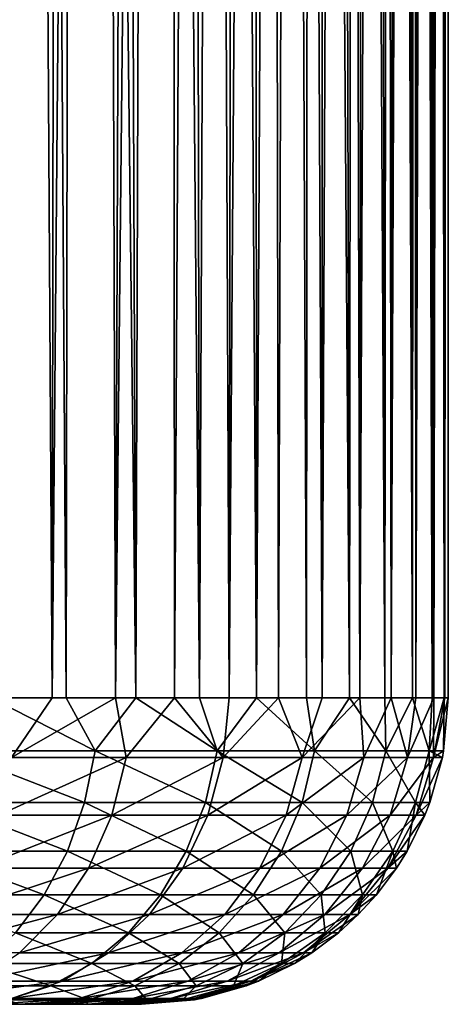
# Model space of a CAD drawing. Header units: metres. Extents: x -23 to 23, y -109 to 35.
# Tile 13 of 73: x 10 to 14, y -81 to -71. Entities that reach past the tile are written whole.
import ezdxf

# ---------------------------------------------------------------- set-up
doc = ezdxf.new("R2010")
doc.units = ezdxf.units.M
doc.layers.add('solid_ORA_SW0003', color=7, linetype='CONTINUOUS')

msp = doc.modelspace()

# ---------------------------------------------------------------- linework, layer by layer
at = {"layer": 'solid_ORA_SW0003'}
for points in [[(13.858742, -78, 89.503304), (13.846227, -23.547083, 89.405495), (13.913107, -23.495523, 89.9907)], [(13.858742, -78, 89.503304), (13.913107, -23.495523, 89.9907), (13.960961, -23.459261, 90.576477)], [(13.96462, -78, 90.63369), (13.858742, -78, 89.503304), (13.960961, -23.459261, 90.576477)], [(13.96082, -78, 92.816223), (13.944249, -23.496397, 93.017677), (13.899857, -23.548668, 93.441032)], [(13.96082, -78, 92.816223), (13.986168, -23.446928, 92.391937), (13.944249, -23.496397, 93.017677)], [(13.96082, -78, 92.816223), (14, -78, 91.769997), (13.986168, -23.446928, 92.391937)], [(13.96462, -78, 90.63369), (13.960961, -23.459261, 90.576477), (13.990134, -23.437674, 91.169662)], [(13.96462, -78, 90.63369), (14, -23.43074, 91.769997), (14, -78, 91.769997)], [(13.96462, -78, 90.63369), (13.990134, -23.437674, 91.169662), (14, -23.43074, 91.769997)], [(14, -78, 91.769997), (14, -23.43074, 91.769997), (13.986168, -23.446928, 92.391937)], [(13.683672, -78, 88.387871), (13.75981, -23.61414, 88.819038), (13.846227, -23.547083, 89.405495)], [(13.858742, -78, 89.503304), (13.683672, -78, 88.387871), (13.846227, -23.547083, 89.405495)], [(13.843638, -78, 93.856194), (13.899857, -23.548668, 93.441032), (13.841228, -23.617161, 93.872124)], [(13.843638, -78, 93.856194), (13.96082, -78, 92.816223), (13.899857, -23.548668, 93.441032)], [(13.441517, -78, 87.295494), (13.523937, -23.795746, 87.632645), (13.652875, -23.696989, 88.228958)], [(13.683672, -78, 88.387871), (13.441517, -78, 87.295494), (13.652875, -23.696989, 88.228958)], [(13.683672, -78, 88.387871), (13.652875, -23.696989, 88.228958), (13.75981, -23.61414, 88.819038)], [(13.843638, -78, 93.856194), (13.767044, -23.702545, 94.313217), (13.675426, -23.80608, 94.767265)], [(13.843638, -78, 93.856194), (13.841228, -23.617161, 93.872124), (13.767044, -23.702545, 94.313217)], [(13.441517, -78, 87.295494), (13.371822, -23.910231, 87.030571), (13.523937, -23.795746, 87.632645)], [(13.649269, -78, 94.88427), (13.675426, -23.80608, 94.767265), (13.564585, -23.928181, 95.234718)], [(13.649269, -78, 94.88427), (13.843638, -78, 93.856194), (13.675426, -23.80608, 94.767265)], [(13.134702, -78, 86.231949), (13.195123, -24.039932, 86.422783), (13.371822, -23.910231, 87.030571)], [(13.441517, -78, 87.295494), (13.134702, -78, 86.231949), (13.371822, -23.910231, 87.030571)], [(13.649269, -78, 94.88427), (13.564585, -23.928181, 95.234718), (13.431995, -24.069904, 95.717735)], [(13.134702, -78, 86.231949), (12.993464, -24.183355, 85.812813), (13.195123, -24.039932, 86.422783)], [(13.378743, -78, 95.894615), (13.431995, -24.069904, 95.717735), (13.275793, -24.230707, 96.214813)], [(13.378743, -78, 95.894615), (13.649269, -78, 94.88427), (13.431995, -24.069904, 95.717735)], [(12.765926, -78, 85.201904), (12.766377, -24.339645, 85.203049), (12.993464, -24.183355, 85.812813)], [(13.134702, -78, 86.231949), (12.765926, -78, 85.201904), (12.993464, -24.183355, 85.812813)], [(13.378743, -78, 95.894615), (13.275793, -24.230707, 96.214813), (13.09393, -24.410463, 96.724869)], [(12.765926, -78, 85.201904), (12.515004, -24.506174, 84.599136), (12.766377, -24.339645, 85.203049)], [(13.033375, -78, 96.881973), (13.09393, -24.410463, 96.724869), (12.885903, -24.606518, 97.242928)], [(13.033375, -78, 96.881973), (13.378743, -78, 95.894615), (13.09393, -24.410463, 96.724869)], [(12.338481, -78, 84.210304), (12.240095, -24.681868, 84.004295), (12.515004, -24.506174, 84.599136)], [(12.765926, -78, 85.201904), (12.338481, -78, 84.210304), (12.515004, -24.506174, 84.599136)], [(13.033375, -78, 96.881973), (12.885903, -24.606518, 97.242928), (12.651315, -24.81702, 97.76506)], [(11.85632, -78, 83.262268), (11.943226, -24.864992, 83.422516), (12.240095, -24.681868, 84.004295)], [(12.338481, -78, 84.210304), (11.85632, -78, 83.262268), (12.240095, -24.681868, 84.004295)], [(12.614863, -78, 97.841347), (12.651315, -24.81702, 97.76506), (12.390817, -25.039228, 98.286224)], [(12.614863, -78, 97.841347), (13.033375, -78, 96.881973), (12.651315, -24.81702, 97.76506)], [(11.85632, -78, 83.262268), (11.626493, -25.054342, 82.857651), (11.943226, -24.864992, 83.422516)], [(12.125444, -78, 98.767494), (12.390817, -25.039228, 98.286224), (12.105749, -25.27017, 98.801506)], [(12.125444, -78, 98.767494), (12.614863, -78, 97.841347), (12.390817, -25.039228, 98.286224)], [(11.323756, -78, 82.362282), (11.291576, -25.249407, 82.31189), (11.626493, -25.054342, 82.857651)], [(11.85632, -78, 83.262268), (11.323756, -78, 82.362282), (11.626493, -25.054342, 82.857651)], [(10.745337, -78, 81.514168), (10.942558, -25.448902, 81.790337), (11.291576, -25.249407, 82.31189)], [(11.323756, -78, 82.362282), (10.745337, -78, 81.514168), (11.291576, -25.249407, 82.31189)], [(12.125444, -78, 98.767494), (12.105749, -25.27017, 98.801506), (11.796849, -25.508665, 99.308189)], [(10.745337, -78, 81.514168), (10.579697, -25.654312, 81.291573), (10.942558, -25.448902, 81.790337)], [(11.567937, -78, 99.654961), (11.796849, -25.508665, 99.308189), (11.466336, -25.752317, 99.801994)], [(11.567937, -78, 99.654961), (12.125444, -78, 98.767494), (11.796849, -25.508665, 99.308189)], [(10.12564, -78, 80.720917), (10.204203, -25.866461, 80.815773), (10.579697, -25.654312, 81.291573)], [(10.745337, -78, 81.514168), (10.12564, -78, 80.720917), (10.579697, -25.654312, 81.291573)], [(11.567937, -78, 99.654961), (11.466336, -25.752317, 99.801994), (11.114583, -26.00157, 100.282173)], [(10.12564, -78, 80.720917), (9.809463, -26.088856, 80.354271), (10.204203, -25.866461, 80.815773)], [(10.945624, -78, 100.498421), (11.114583, -26.00157, 100.282173), (10.742461, -26.256517, 100.747353)], [(10.945624, -78, 100.498421), (11.567937, -78, 99.654961), (11.114583, -26.00157, 100.282173)], [(9.46909, -78, 79.98468), (9.39537, -26.320826, 79.907829), (9.809463, -26.088856, 80.354271)], [(10.12564, -78, 80.720917), (9.46909, -78, 79.98468), (9.809463, -26.088856, 80.354271)], [(10.945624, -78, 100.498421), (10.742461, -26.256517, 100.747353), (10.348207, -26.517355, 101.199265)], [(10.262248, -78, 101.292778), (10.348207, -26.517355, 101.199265), (9.932755, -26.782574, 101.636108)], [(10.262248, -78, 101.292778), (10.945624, -78, 100.498421), (10.348207, -26.517355, 101.199265)], [(9.521971, -78, 102.033272), (9.932755, -26.782574, 101.636108), (9.498047, -27.048986, 102.055428)], [(9.521971, -78, 102.033272), (10.262248, -78, 101.292778), (9.932755, -26.782574, 101.636108)], [(9.138039, -78.520943, 102.316345), (10.545647, -78.520943, 100.908318), (9.521971, -78, 102.033272)], [(9.729057, -78.585274, 80.350822), (9.46909, -78, 79.98468), (10.12564, -78, 80.720917)], [(10.545647, -78.520943, 100.908318), (10.262248, -78, 101.292778), (9.521971, -78, 102.033272)], [(9.729057, -78.585274, 80.350822), (10.12564, -78, 80.720917), (10.745337, -78, 81.514168)], [(10.849648, -78.585274, 81.758301), (9.729057, -78.585274, 80.350822), (10.745337, -78, 81.514168)], [(10.545647, -78.520943, 100.908318), (10.945624, -78, 100.498421), (10.262248, -78, 101.292778)], [(10.545647, -78.520943, 100.908318), (11.738528, -78.520943, 99.314705), (10.945624, -78, 100.498421)], [(10.849648, -78.585274, 81.758301), (10.745337, -78, 81.514168), (11.323756, -78, 82.362282)], [(11.797539, -78.585274, 83.275009), (10.849648, -78.585274, 81.758301), (11.323756, -78, 82.362282)], [(11.738528, -78.520943, 99.314705), (11.567937, -78, 99.654961), (10.945624, -78, 100.498421)], [(11.797539, -78.585274, 83.275009), (11.323756, -78, 82.362282), (11.85632, -78, 83.262268)], [(11.738528, -78.520943, 99.314705), (12.125444, -78, 98.767494), (11.567937, -78, 99.654961)], [(11.738528, -78.520943, 99.314705), (12.692951, -78.520943, 97.567642), (12.125444, -78, 98.767494)], [(11.797539, -78.585274, 83.275009), (11.85632, -78, 83.262268), (12.338481, -78, 84.210304)], [(12.571894, -78.585274, 84.877853), (11.797539, -78.585274, 83.275009), (12.338481, -78, 84.210304)], [(12.692951, -78.520943, 97.567642), (12.614863, -78, 97.841347), (12.125444, -78, 98.767494)], [(12.571894, -78.585274, 84.877853), (12.338481, -78, 84.210304), (12.765926, -78, 85.201904)], [(12.571894, -78.585274, 84.877853), (12.765926, -78, 85.201904), (13.134702, -78, 86.231949)], [(13.17282, -78.585274, 86.5466), (12.571894, -78.585274, 84.877853), (13.134702, -78, 86.231949)], [(12.692951, -78.520943, 97.567642), (13.033375, -78, 96.881973), (12.614863, -78, 97.841347)], [(12.692951, -78.520943, 97.567642), (13.389017, -78.520943, 95.701935), (13.033375, -78, 96.881973)], [(13.389017, -78.520943, 95.701935), (13.378743, -78, 95.894615), (13.033375, -78, 96.881973)], [(13.17282, -78.585274, 86.5466), (13.134702, -78, 86.231949), (13.441517, -78, 87.295494)], [(13.600777, -78.585274, 88.262665), (13.17282, -78.585274, 86.5466), (13.441517, -78, 87.295494)], [(13.389017, -78.520943, 95.701935), (13.649269, -78, 94.88427), (13.378743, -78, 95.894615)], [(13.389017, -78.520943, 95.701935), (13.812344, -78.520943, 93.755569), (13.649269, -78, 94.88427)], [(13.600777, -78.585274, 88.262665), (13.441517, -78, 87.295494), (13.683672, -78, 88.387871)], [(13.600777, -78.585274, 88.262665), (13.683672, -78, 88.387871), (13.858742, -78, 89.503304)], [(13.856944, -78.585274, 90.008659), (13.600777, -78.585274, 88.262665), (13.858742, -78, 89.503304)], [(13.812344, -78.520943, 93.755569), (13.843638, -78, 93.856194), (13.649269, -78, 94.88427)], [(13.812344, -78.520943, 93.755569), (13.96082, -78, 92.816223), (13.843638, -78, 93.856194)], [(13.812344, -78.520943, 93.755569), (13.954423, -78.520943, 91.769997), (13.96082, -78, 92.816223)], [(13.856944, -78.585274, 90.008659), (13.96462, -78, 90.63369), (14, -78, 91.769997)], [(13.856944, -78.585274, 90.008659), (14, -78, 91.769997), (13.954423, -78.520943, 91.769997)], [(13.856944, -78.585274, 90.008659), (13.858742, -78, 89.503304), (13.96462, -78, 90.63369)], [(13.954423, -78.520943, 91.769997), (14, -78, 91.769997), (13.96082, -78, 92.816223)], [(9.049276, -79.02655, 102.213936), (10.443212, -79.02655, 100.81958), (9.138039, -78.520943, 102.316345)], [(10.443212, -79.02655, 100.81958), (10.545647, -78.520943, 100.908318), (9.138039, -78.520943, 102.316345)], [(10.443212, -79.02655, 100.81958), (11.624524, -79.02655, 99.241432), (10.545647, -78.520943, 100.908318)], [(11.624524, -79.02655, 99.241432), (11.738528, -78.520943, 99.314705), (10.545647, -78.520943, 100.908318)], [(11.624524, -79.02655, 99.241432), (12.569687, -79.02655, 97.511314), (11.738528, -78.520943, 99.314705)], [(12.569687, -79.02655, 97.511314), (12.692951, -78.520943, 97.567642), (11.738528, -78.520943, 99.314705)], [(12.569687, -79.02655, 97.511314), (13.258986, -79.02655, 95.66375), (12.692951, -78.520943, 97.567642)], [(13.258986, -79.02655, 95.66375), (13.389017, -78.520943, 95.701935), (12.692951, -78.520943, 97.567642)], [(13.258986, -79.02655, 95.66375), (13.678195, -79.02655, 93.736305), (13.389017, -78.520943, 95.701935)], [(13.678195, -79.02655, 93.736305), (13.812344, -78.520943, 93.755569), (13.389017, -78.520943, 95.701935)], [(13.678195, -79.02655, 93.736305), (13.818899, -79.02655, 91.770004), (13.812344, -78.520943, 93.755569)], [(13.942356, -78.585274, 91.769997), (13.954423, -78.520943, 91.769997), (13.812344, -78.520943, 93.755569)], [(13.818899, -79.02655, 91.770004), (13.942356, -78.585274, 91.769997), (13.812344, -78.520943, 93.755569)], [(13.856944, -78.585274, 90.008659), (13.954423, -78.520943, 91.769997), (13.942356, -78.585274, 91.769997)], [(9.601823, -79.148598, 80.464981), (9.729057, -78.585274, 80.350822), (10.849648, -78.585274, 81.758301)], [(10.709973, -79.148598, 81.85685), (9.601823, -79.148598, 80.464981), (10.849648, -78.585274, 81.758301)], [(10.709973, -79.148598, 81.85685), (10.849648, -78.585274, 81.758301), (11.797539, -78.585274, 83.275009)], [(11.647809, -79.148598, 83.357483), (10.709973, -79.148598, 81.85685), (11.797539, -78.585274, 83.275009)], [(11.647809, -79.148598, 83.357483), (11.797539, -78.585274, 83.275009), (12.571894, -78.585274, 84.877853)], [(12.414261, -79.148598, 84.943985), (11.647809, -79.148598, 83.357483), (12.571894, -78.585274, 84.877853)], [(12.414261, -79.148598, 84.943985), (12.571894, -78.585274, 84.877853), (13.17282, -78.585274, 86.5466)], [(13.009239, -79.148598, 86.596222), (12.414261, -79.148598, 84.943985), (13.17282, -78.585274, 86.5466)], [(13.009239, -79.148598, 86.596222), (13.17282, -78.585274, 86.5466), (13.600777, -78.585274, 88.262665)], [(13.433063, -79.148598, 88.295731), (13.009239, -79.148598, 86.596222), (13.600777, -78.585274, 88.262665)], [(13.433063, -79.148598, 88.295731), (13.600777, -78.585274, 88.262665), (13.856944, -78.585274, 90.008659)], [(13.686804, -79.148598, 90.025208), (13.433063, -79.148598, 88.295731), (13.856944, -78.585274, 90.008659)], [(13.686804, -79.148598, 90.025208), (13.942356, -78.585274, 91.769997), (13.818899, -79.02655, 91.770004)], [(13.686804, -79.148598, 90.025208), (13.856944, -78.585274, 90.008659), (13.942356, -78.585274, 91.769997)], [(8.904305, -79.500908, 102.046669), (10.275909, -79.500908, 100.674652), (9.049276, -79.02655, 102.213936)], [(10.275909, -79.500908, 100.674652), (10.443212, -79.02655, 100.81958), (9.049276, -79.02655, 102.213936)], [(10.275909, -79.500908, 100.674652), (11.438324, -79.500908, 99.121742), (10.443212, -79.02655, 100.81958)], [(11.438324, -79.500908, 99.121742), (11.624524, -79.02655, 99.241432), (10.443212, -79.02655, 100.81958)], [(11.438324, -79.500908, 99.121742), (12.368364, -79.500908, 97.419312), (11.624524, -79.02655, 99.241432)], [(12.368364, -79.500908, 97.419312), (12.569687, -79.02655, 97.511314), (11.624524, -79.02655, 99.241432)], [(12.368364, -79.500908, 97.419312), (13.046612, -79.500908, 95.601387), (12.569687, -79.02655, 97.511314)], [(13.046612, -79.500908, 95.601387), (13.258986, -79.02655, 95.66375), (12.569687, -79.02655, 97.511314)], [(13.046612, -79.500908, 95.601387), (13.459098, -79.500908, 93.704826), (13.258986, -79.02655, 95.66375)], [(13.459098, -79.500908, 93.704826), (13.678195, -79.02655, 93.736305), (13.258986, -79.02655, 95.66375)], [(13.459098, -79.500908, 93.704826), (13.597552, -79.500908, 91.770004), (13.678195, -79.02655, 93.736305)], [(13.597552, -79.500908, 91.770004), (13.771413, -79.148598, 91.770004), (13.678195, -79.02655, 93.736305)], [(13.771413, -79.148598, 91.770004), (13.818899, -79.02655, 91.770004), (13.678195, -79.02655, 93.736305)], [(13.686804, -79.148598, 90.025208), (13.818899, -79.02655, 91.770004), (13.771413, -79.148598, 91.770004)], [(9.395158, -79.667686, 80.650414), (9.601823, -79.148598, 80.464981), (10.709973, -79.148598, 81.85685)], [(10.483101, -79.667686, 82.016922), (9.395158, -79.667686, 80.650414), (10.709973, -79.148598, 81.85685)], [(10.483101, -79.667686, 82.016922), (10.709973, -79.148598, 81.85685), (11.647809, -79.148598, 83.357483)], [(11.404605, -79.667686, 83.491447), (10.483101, -79.667686, 82.016922), (11.647809, -79.148598, 83.357483)], [(11.404605, -79.667686, 83.491447), (11.647809, -79.148598, 83.357483), (12.414261, -79.148598, 84.943985)], [(12.15822, -79.667686, 85.051399), (11.404605, -79.667686, 83.491447), (12.414261, -79.148598, 84.943985)], [(12.15822, -79.667686, 85.051399), (12.414261, -79.148598, 84.943985), (13.009239, -79.148598, 86.596222)], [(12.743537, -79.667686, 86.676826), (12.15822, -79.667686, 85.051399), (13.009239, -79.148598, 86.596222)], [(12.743537, -79.667686, 86.676826), (13.009239, -79.148598, 86.596222), (13.433063, -79.148598, 88.295731)], [(13.160646, -79.667686, 88.349434), (12.743537, -79.667686, 86.676826), (13.433063, -79.148598, 88.295731)], [(13.160646, -79.667686, 88.349434), (13.433063, -79.148598, 88.295731), (13.686804, -79.148598, 90.025208)], [(13.410449, -79.667686, 90.052078), (13.160646, -79.667686, 88.349434), (13.686804, -79.148598, 90.025208)], [(13.410449, -79.667686, 90.052078), (13.771413, -79.148598, 91.770004), (13.597552, -79.500908, 91.770004)], [(13.410449, -79.667686, 90.052078), (13.686804, -79.148598, 90.025208), (13.771413, -79.148598, 91.770004)], [(8.707539, -79.929565, 101.819649), (10.048833, -79.929565, 100.477943), (8.904305, -79.500908, 102.046669)], [(10.048833, -79.929565, 100.477943), (10.275909, -79.500908, 100.674652), (8.904305, -79.500908, 102.046669)], [(10.048833, -79.929565, 100.477943), (11.1856, -79.929565, 98.959297), (10.275909, -79.500908, 100.674652)], [(11.1856, -79.929565, 98.959297), (11.438324, -79.500908, 99.121742), (10.275909, -79.500908, 100.674652)], [(11.1856, -79.929565, 98.959297), (12.095114, -79.929565, 97.294441), (11.438324, -79.500908, 99.121742)], [(12.095114, -79.929565, 97.294441), (12.368364, -79.500908, 97.419312), (11.438324, -79.500908, 99.121742)], [(12.095114, -79.929565, 97.294441), (12.75836, -79.929565, 95.516739), (12.368364, -79.500908, 97.419312)], [(12.75836, -79.929565, 95.516739), (13.046612, -79.500908, 95.601387), (12.368364, -79.500908, 97.419312)], [(12.75836, -79.929565, 95.516739), (13.16172, -79.929565, 93.662109), (13.046612, -79.500908, 95.601387)], [(13.16172, -79.929565, 93.662109), (13.459098, -79.500908, 93.704826), (13.046612, -79.500908, 95.601387)], [(13.16172, -79.929565, 93.662109), (13.297123, -79.929565, 91.770004), (13.459098, -79.500908, 93.704826)], [(13.297123, -79.929565, 91.770004), (13.493754, -79.667686, 91.770004), (13.459098, -79.500908, 93.704826)], [(13.410449, -79.667686, 90.052078), (13.597552, -79.500908, 91.770004), (13.493754, -79.667686, 91.770004)], [(13.493754, -79.667686, 91.770004), (13.597552, -79.500908, 91.770004), (13.459098, -79.500908, 93.704826)], [(9.117021, -80.122566, 80.899971), (9.395158, -79.667686, 80.650414), (10.483101, -79.667686, 82.016922)], [(10.177768, -80.122566, 82.232353), (9.117021, -80.122566, 80.899971), (10.483101, -79.667686, 82.016922)], [(10.177768, -80.122566, 82.232353), (10.483101, -79.667686, 82.016922), (11.404605, -79.667686, 83.491447)], [(11.077292, -80.122566, 83.671745), (10.177768, -80.122566, 82.232353), (11.404605, -79.667686, 83.491447)], [(11.077292, -80.122566, 83.671745), (11.404605, -79.667686, 83.491447), (12.15822, -79.667686, 85.051399)], [(11.813632, -80.122566, 85.195961), (11.077292, -80.122566, 83.671745), (12.15822, -79.667686, 85.051399)], [(11.813632, -80.122566, 85.195961), (12.15822, -79.667686, 85.051399), (12.743537, -79.667686, 86.676826)], [(12.385945, -80.122566, 86.785309), (11.813632, -80.122566, 85.195961), (12.743537, -79.667686, 86.676826)], [(12.385945, -80.122566, 86.785309), (12.743537, -79.667686, 86.676826), (13.160646, -79.667686, 88.349434)], [(12.79402, -80.122566, 88.421715), (12.385945, -80.122566, 86.785309), (13.160646, -79.667686, 88.349434)], [(12.79402, -80.122566, 88.421715), (13.160646, -79.667686, 88.349434), (13.410449, -79.667686, 90.052078)], [(13.038519, -80.122566, 90.088249), (12.79402, -80.122566, 88.421715), (13.410449, -79.667686, 90.052078)], [(13.038519, -80.122566, 90.088249), (13.493754, -79.667686, 91.770004), (13.297123, -79.929565, 91.770004)], [(13.038519, -80.122566, 90.088249), (13.410449, -79.667686, 90.052078), (13.493754, -79.667686, 91.770004)], [(9.768896, -80.299477, 100.235443), (10.048833, -79.929565, 100.477943), (8.707539, -79.929565, 101.819649)], [(9.768896, -80.299477, 100.235443), (10.874044, -80.299477, 98.759041), (10.048833, -79.929565, 100.477943)], [(10.874044, -80.299477, 98.759041), (11.1856, -79.929565, 98.959297), (10.048833, -79.929565, 100.477943)], [(10.874044, -80.299477, 98.759041), (11.758254, -80.299477, 97.140503), (11.1856, -79.929565, 98.959297)], [(11.758254, -80.299477, 97.140503), (12.095114, -79.929565, 97.294441), (11.1856, -79.929565, 98.959297)], [(11.758254, -80.299477, 97.140503), (12.403007, -80.299477, 95.412384), (12.095114, -79.929565, 97.294441)], [(12.403007, -80.299477, 95.412384), (12.75836, -79.929565, 95.516739), (12.095114, -79.929565, 97.294441)], [(12.403007, -80.299477, 95.412384), (12.795116, -80.299477, 93.609444), (12.75836, -79.929565, 95.516739)], [(12.795116, -80.299477, 93.609444), (13.16172, -79.929565, 93.662109), (12.75836, -79.929565, 95.516739)], [(12.795116, -80.299477, 93.609444), (12.926758, -80.299477, 91.770004), (13.16172, -79.929565, 93.662109)], [(12.926758, -80.299477, 91.770004), (13.12007, -80.122566, 91.770004), (13.16172, -79.929565, 93.662109)], [(13.038519, -80.122566, 90.088249), (13.297123, -79.929565, 91.770004), (13.12007, -80.122566, 91.770004)], [(13.12007, -80.122566, 91.770004), (13.297123, -79.929565, 91.770004), (13.16172, -79.929565, 93.662109)], [(8.778121, -80.49572, 81.204048), (9.117021, -80.122566, 80.899971), (10.177768, -80.122566, 82.232353)], [(9.805731, -80.49572, 82.49485), (8.778121, -80.49572, 81.204048), (10.177768, -80.122566, 82.232353)], [(9.805731, -80.49572, 82.49485), (10.177768, -80.122566, 82.232353), (11.077292, -80.122566, 83.671745)], [(10.678475, -80.49572, 83.891426), (9.805731, -80.49572, 82.49485), (11.077292, -80.122566, 83.671745)], [(10.678475, -80.49572, 83.891426), (11.077292, -80.122566, 83.671745), (11.813632, -80.122566, 85.195961)], [(11.393764, -80.49572, 85.372101), (10.678475, -80.49572, 83.891426), (11.813632, -80.122566, 85.195961)], [(11.393764, -80.49572, 85.372101), (11.813632, -80.122566, 85.195961), (12.385945, -80.122566, 86.785309)], [(11.950233, -80.49572, 86.91748), (11.393764, -80.49572, 85.372101), (12.385945, -80.122566, 86.785309)], [(11.950233, -80.49572, 86.91748), (12.385945, -80.122566, 86.785309), (12.79402, -80.122566, 88.421715)], [(12.347299, -80.49572, 88.509781), (11.950233, -80.49572, 86.91748), (12.79402, -80.122566, 88.421715)], [(12.347299, -80.49572, 88.509781), (12.79402, -80.122566, 88.421715), (13.038519, -80.122566, 90.088249)], [(12.585338, -80.49572, 90.132324), (12.347299, -80.49572, 88.509781), (13.038519, -80.122566, 90.088249)], [(12.585338, -80.49572, 90.132324), (13.12007, -80.122566, 91.770004), (12.926758, -80.299477, 91.770004)], [(12.585338, -80.49572, 90.132324), (13.038519, -80.122566, 90.088249), (13.12007, -80.122566, 91.770004)], [(9.444622, -80.59938, 99.954536), (10.513143, -80.59938, 98.527061), (9.768896, -80.299477, 100.235443)], [(10.513143, -80.59938, 98.527061), (10.874044, -80.299477, 98.759041), (9.768896, -80.299477, 100.235443)], [(10.513143, -80.59938, 98.527061), (11.368041, -80.59938, 96.962189), (10.874044, -80.299477, 98.759041)], [(11.368041, -80.59938, 96.962189), (11.758254, -80.299477, 97.140503), (10.874044, -80.299477, 98.759041)], [(11.368041, -80.59938, 96.962189), (11.991371, -80.59938, 95.291496), (11.758254, -80.299477, 97.140503)], [(11.991371, -80.59938, 95.291496), (12.403007, -80.299477, 95.412384), (11.758254, -80.299477, 97.140503)], [(11.991371, -80.59938, 95.291496), (12.370449, -80.59938, 93.548439), (12.403007, -80.299477, 95.412384)], [(12.370449, -80.59938, 93.548439), (12.795116, -80.299477, 93.609444), (12.403007, -80.299477, 95.412384)], [(12.370449, -80.59938, 93.548439), (12.497732, -80.59938, 91.770004), (12.795116, -80.299477, 93.609444)], [(12.497732, -80.59938, 91.770004), (12.664751, -80.49572, 91.770004), (12.795116, -80.299477, 93.609444)], [(12.585338, -80.49572, 90.132324), (12.926758, -80.299477, 91.770004), (12.664751, -80.49572, 91.770004)], [(12.664751, -80.49572, 91.770004), (12.926758, -80.299477, 91.770004), (12.795116, -80.299477, 93.609444)], [(9.381315, -80.772766, 82.794304), (9.805731, -80.49572, 82.49485), (10.678475, -80.49572, 83.891426)], [(10.223509, -80.772766, 84.142036), (9.381315, -80.772766, 82.794304), (10.678475, -80.49572, 83.891426)], [(10.223509, -80.772766, 84.142036), (10.678475, -80.49572, 83.891426), (11.393764, -80.49572, 85.372101)], [(10.914784, -80.772766, 85.573044), (10.223509, -80.772766, 84.142036), (11.393764, -80.49572, 85.372101)], [(10.914784, -80.772766, 85.573044), (11.393764, -80.49572, 85.372101), (11.950233, -80.49572, 86.91748)], [(11.453178, -80.772766, 87.068268), (10.914784, -80.772766, 85.573044), (11.950233, -80.49572, 86.91748)], [(11.453178, -80.772766, 87.068268), (11.950233, -80.49572, 86.91748), (12.347299, -80.49572, 88.509781)], [(11.837686, -80.772766, 88.610245), (11.453178, -80.772766, 87.068268), (12.347299, -80.49572, 88.509781)], [(11.837686, -80.772766, 88.610245), (12.347299, -80.49572, 88.509781), (12.585338, -80.49572, 90.132324)], [(12.068354, -80.772766, 90.182602), (11.837686, -80.772766, 88.610245), (12.585338, -80.49572, 90.132324)], [(12.068354, -80.772766, 90.182602), (12.664751, -80.49572, 91.770004), (12.497732, -80.59938, 91.770004)], [(12.068354, -80.772766, 90.182602), (12.585338, -80.49572, 90.132324), (12.664751, -80.49572, 91.770004)], [(9.085882, -80.820152, 99.643776), (10.113883, -80.820152, 98.270432), (9.444622, -80.59938, 99.954536)], [(10.113883, -80.820152, 98.270432), (10.513143, -80.59938, 98.527061), (9.444622, -80.59938, 99.954536)], [(10.113883, -80.820152, 98.270432), (10.936354, -80.820152, 96.764915), (10.513143, -80.59938, 98.527061)], [(10.936354, -80.820152, 96.764915), (11.368041, -80.59938, 96.962189), (10.513143, -80.59938, 98.527061)], [(10.936354, -80.820152, 96.764915), (11.535985, -80.820152, 95.157768), (11.368041, -80.59938, 96.962189)], [(11.535985, -80.820152, 95.157768), (11.991371, -80.59938, 95.291496), (11.368041, -80.59938, 96.962189)], [(11.535985, -80.820152, 95.157768), (11.900646, -80.820152, 93.480949), (11.991371, -80.59938, 95.291496)], [(11.900646, -80.820152, 93.480949), (12.370449, -80.59938, 93.548439), (11.991371, -80.59938, 95.291496)], [(11.900646, -80.820152, 93.480949), (12.023108, -80.820152, 91.770004), (12.370449, -80.59938, 93.548439)], [(12.023108, -80.820152, 91.770004), (12.145329, -80.772766, 91.770004), (12.370449, -80.59938, 93.548439)], [(12.068354, -80.772766, 90.182602), (12.497732, -80.59938, 91.770004), (12.145329, -80.772766, 91.770004)], [(12.145329, -80.772766, 91.770004), (12.497732, -80.59938, 91.770004), (12.370449, -80.59938, 93.548439)], [(8.920864, -80.943047, 83.119179), (9.381315, -80.772766, 82.794304), (10.223509, -80.772766, 84.142036)], [(9.729913, -80.943047, 84.413925), (8.920864, -80.943047, 83.119179), (10.223509, -80.772766, 84.142036)], [(9.688421, -80.955055, 97.996956), (10.113883, -80.820152, 98.270432), (9.085882, -80.820152, 99.643776)], [(9.688421, -80.955055, 97.996956), (10.476336, -80.955055, 96.554695), (10.113883, -80.820152, 98.270432)], [(9.729913, -80.943047, 84.413925), (10.223509, -80.772766, 84.142036), (10.914784, -80.772766, 85.573044)], [(10.395136, -80.943047, 85.791054), (9.729913, -80.943047, 84.413925), (10.914784, -80.772766, 85.573044)], [(10.476336, -80.955055, 96.554695), (10.936354, -80.820152, 96.764915), (10.113883, -80.820152, 98.270432)], [(10.395136, -80.943047, 85.791054), (10.914784, -80.772766, 85.573044), (11.453178, -80.772766, 87.068268)], [(10.913921, -80.943047, 87.231857), (10.395136, -80.943047, 85.791054), (11.453178, -80.772766, 87.068268)], [(10.476336, -80.955055, 96.554695), (11.050713, -80.955055, 95.015259), (10.936354, -80.820152, 96.764915)], [(10.913921, -80.943047, 87.231857), (11.453178, -80.772766, 87.068268), (11.837686, -80.772766, 88.610245)], [(11.284803, -80.943047, 88.719238), (10.913921, -80.943047, 87.231857), (11.837686, -80.772766, 88.610245)], [(11.050713, -80.955055, 95.015259), (11.535985, -80.820152, 95.157768), (10.936354, -80.820152, 96.764915)], [(11.050713, -80.955055, 95.015259), (11.40001, -80.955055, 93.409035), (11.535985, -80.820152, 95.157768)], [(11.284803, -80.943047, 88.719238), (11.837686, -80.772766, 88.610245), (12.068354, -80.772766, 90.182602)], [(11.507475, -80.943047, 90.237144), (11.284803, -80.943047, 88.719238), (12.068354, -80.772766, 90.182602)], [(11.40001, -80.955055, 93.409035), (11.900646, -80.820152, 93.480949), (11.535985, -80.820152, 95.157768)], [(11.40001, -80.955055, 93.409035), (11.517335, -80.955055, 91.769997), (11.900646, -80.820152, 93.480949)], [(11.507475, -80.943047, 90.237144), (12.145329, -80.772766, 91.770004), (12.023108, -80.820152, 91.770004)], [(11.507475, -80.943047, 90.237144), (12.068354, -80.772766, 90.182602), (12.145329, -80.772766, 91.770004)], [(11.507475, -80.943047, 90.237144), (12.023108, -80.820152, 91.770004), (11.585271, -80.942352, 91.769997)], [(11.517335, -80.955055, 91.769997), (11.581804, -80.943047, 91.769997), (11.900646, -80.820152, 93.480949)], [(11.581804, -80.943047, 91.769997), (11.585271, -80.942352, 91.769997), (11.900646, -80.820152, 93.480949)], [(11.585271, -80.942352, 91.769997), (12.023108, -80.820152, 91.770004), (11.900646, -80.820152, 93.480949)], [(3.251219, -81, 96.431198), (10.16967, -81, 95.962532), (9.808936, -81, 96.74794)], [(3.251219, -81, 96.431198), (4.179676, -81, 95.781082), (10.16967, -81, 95.962532)], [(4.179676, -81, 85.818916), (9.536776, -81, 85.305252), (9.910888, -81, 86.142502)], [(4.981081, -81, 86.620323), (4.179676, -81, 85.818916), (9.910888, -81, 86.142502)], [(4.179676, -81, 95.781082), (10.467422, -81, 95.151413), (10.16967, -81, 95.962532)], [(4.179676, -81, 95.781082), (4.981081, -81, 94.979675), (10.467422, -81, 95.151413)], [(4.981081, -81, 86.620323), (9.910888, -81, 86.142502), (10.234935, -81, 87.017151)], [(5.631198, -81, 87.548782), (4.981081, -81, 86.620323), (10.234935, -81, 87.017151)], [(4.981081, -81, 94.979675), (10.700303, -81, 94.32032), (10.467422, -81, 95.151413)], [(4.981081, -81, 94.979675), (5.631198, -81, 94.051216), (10.700303, -81, 94.32032)], [(5.631198, -81, 87.548782), (10.234935, -81, 87.017151), (10.505422, -81, 87.924469)], [(6.110232, -81, 88.576073), (5.631198, -81, 87.548782), (10.505422, -81, 87.924469)], [(5.631198, -81, 94.051216), (10.866904, -81, 93.475342), (10.700303, -81, 94.32032)], [(5.631198, -81, 94.051216), (6.110232, -81, 93.023926), (10.866904, -81, 93.475342)], [(6.110232, -81, 88.576073), (10.505422, -81, 87.924469), (10.719531, -81, 88.860161)], [(6.403594, -81, 89.670921), (6.110232, -81, 88.576073), (10.719531, -81, 88.860161)], [(6.110232, -81, 93.023926), (10.966747, -81, 92.623024), (10.866904, -81, 93.475342)], [(6.110232, -81, 93.023926), (6.403594, -81, 91.929077), (10.966747, -81, 92.623024)], [(6.403594, -81, 91.929077), (11, -81, 91.769997), (10.966747, -81, 92.623024)], [(6.403594, -81, 91.929077), (6.502374, -81, 90.800003), (11, -81, 91.769997)], [(6.403594, -81, 89.670921), (10.874656, -81, 89.818413), (10.968586, -81, 90.791344)], [(6.502374, -81, 90.800003), (6.403594, -81, 89.670921), (10.968586, -81, 90.791344)], [(6.403594, -81, 89.670921), (10.719531, -81, 88.860161), (10.874656, -81, 89.818413)], [(6.502374, -81, 90.800003), (10.968586, -81, 90.791344), (11, -81, 91.769997)], [(10.395136, -80.943047, 85.791054), (9.910888, -81, 86.142502), (9.536776, -81, 85.305252)], [(10.395136, -80.943047, 85.791054), (9.536776, -81, 85.305252), (9.729913, -80.943047, 84.413925)], [(9.688421, -80.955055, 97.996956), (9.808936, -81, 96.74794), (10.476336, -80.955055, 96.554695)], [(10.476336, -80.955055, 96.554695), (9.808936, -81, 96.74794), (10.16967, -81, 95.962532)], [(10.913921, -80.943047, 87.231857), (10.234935, -81, 87.017151), (9.910888, -81, 86.142502)], [(10.913921, -80.943047, 87.231857), (9.910888, -81, 86.142502), (10.395136, -80.943047, 85.791054)], [(10.476336, -80.955055, 96.554695), (10.16967, -81, 95.962532), (10.467422, -81, 95.151413)], [(10.913921, -80.943047, 87.231857), (10.505422, -81, 87.924469), (10.234935, -81, 87.017151)], [(11.050713, -80.955055, 95.015259), (10.467422, -81, 95.151413), (10.700303, -81, 94.32032)], [(10.476336, -80.955055, 96.554695), (10.467422, -81, 95.151413), (11.050713, -80.955055, 95.015259)], [(11.284803, -80.943047, 88.719238), (10.719531, -81, 88.860161), (10.505422, -81, 87.924469)], [(11.284803, -80.943047, 88.719238), (10.505422, -81, 87.924469), (10.913921, -80.943047, 87.231857)], [(11.050713, -80.955055, 95.015259), (10.700303, -81, 94.32032), (10.866904, -81, 93.475342)], [(11.507475, -80.943047, 90.237144), (10.874656, -81, 89.818413), (10.719531, -81, 88.860161)], [(11.507475, -80.943047, 90.237144), (10.719531, -81, 88.860161), (11.284803, -80.943047, 88.719238)], [(11.40001, -80.955055, 93.409035), (10.866904, -81, 93.475342), (10.966747, -81, 92.623024)], [(11.050713, -80.955055, 95.015259), (10.866904, -81, 93.475342), (11.40001, -80.955055, 93.409035)], [(11.507475, -80.943047, 90.237144), (10.968586, -81, 90.791344), (10.874656, -81, 89.818413)], [(11.40001, -80.955055, 93.409035), (10.966747, -81, 92.623024), (11, -81, 91.769997)], [(11.517335, -80.955055, 91.769997), (10.968586, -81, 90.791344), (11.581804, -80.943047, 91.769997)], [(11.507475, -80.943047, 90.237144), (11.581804, -80.943047, 91.769997), (10.968586, -81, 90.791344)], [(11.517335, -80.955055, 91.769997), (11, -81, 91.769997), (10.968586, -81, 90.791344)], [(11.40001, -80.955055, 93.409035), (11, -81, 91.769997), (11.517335, -80.955055, 91.769997)], [(11.507475, -80.943047, 90.237144), (11.585271, -80.942352, 91.769997), (11.581804, -80.943047, 91.769997)]]:
    msp.add_3dface(points, dxfattribs=at)

doc.saveas('drawing.dxf')
